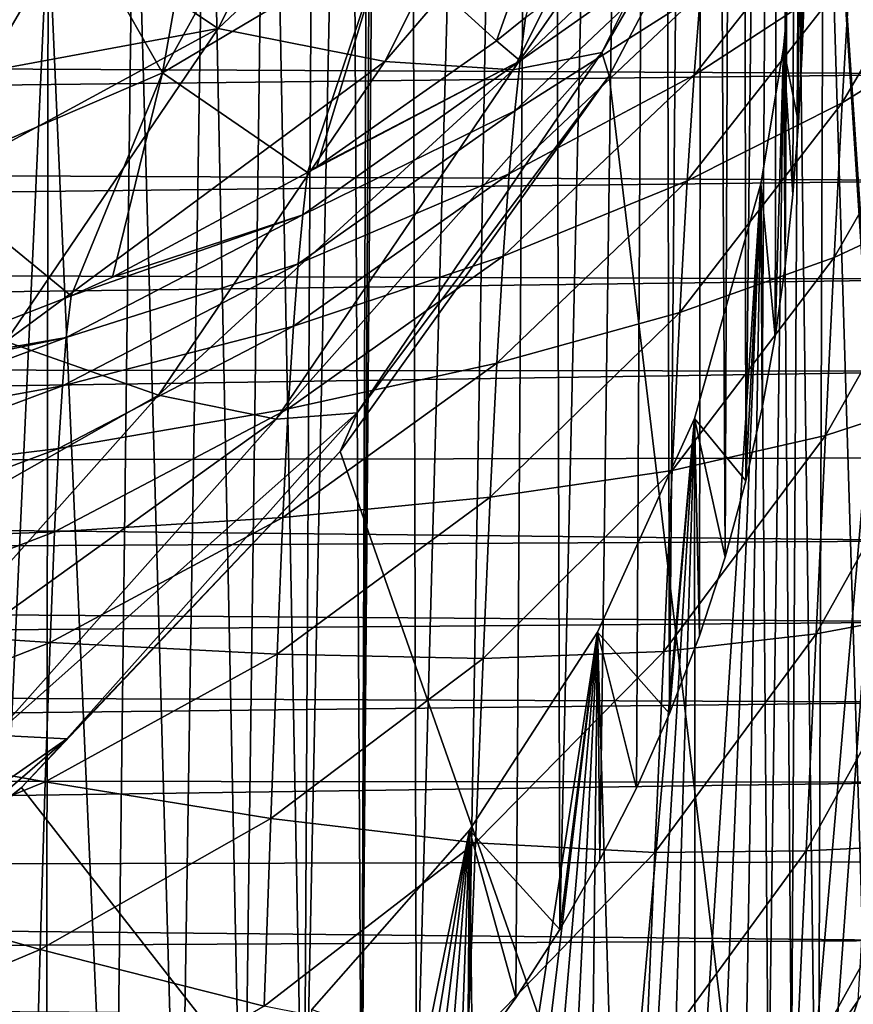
# Model space of a CAD drawing. Header units: metres. Extents: x -26 to 26, y -119 to 32.
# Tile 173 of 208: x 14 to 19, y -34 to -28. Entities that reach past the tile are written whole.
import ezdxf

# ---------------------------------------------------------------- set-up
doc = ezdxf.new("R2010")
doc.units = ezdxf.units.M
doc.layers.add('solid_13_411_041_XXX', color=7, linetype='CONTINUOUS')

msp = doc.modelspace()

# ---------------------------------------------------------------- linework, layer by layer
at = {"layer": 'solid_13_411_041_XXX'}
for points in [[(16.280811, -4.646478, 122.919014), (16.360004, -34.543091, 117.647438), (16.031733, -34.912952, 117.582222)], [(16.123884, -19.66297, 120.271202), (16.280811, -4.646478, 122.919014), (16.031733, -34.912952, 117.582222)], [(16.280811, -4.646478, 122.919014), (17.145494, -5.795763, 122.71637), (16.360004, -34.543091, 117.647438)], [(17.145494, -5.795763, 122.71637), (16.668295, -34.158134, 117.715317), (16.360004, -34.543091, 117.647438)], [(17.145494, -5.795763, 122.71637), (16.955441, -33.759689, 117.785576), (16.668295, -34.158134, 117.715317)], [(17.145494, -5.795763, 122.71637), (17.219847, -33.350311, 117.857758), (16.955441, -33.759689, 117.785576)], [(17.145494, -5.795763, 122.71637), (17.815128, -7.046431, 122.495842), (17.219847, -33.350311, 117.857758)], [(17.815128, -7.046431, 122.495842), (17.460356, -32.932529, 117.931427), (17.219847, -33.350311, 117.857758)], [(17.815128, -7.046431, 122.495842), (17.678829, -32.503811, 118.007019), (17.460356, -32.932529, 117.931427)], [(17.815128, -7.046431, 122.495842), (17.878262, -32.057068, 118.085793), (17.678829, -32.503811, 118.007019)], [(17.815128, -7.046431, 122.495842), (18.085045, -7.730932, 122.375145), (17.878262, -32.057068, 118.085793)], [(18.085045, -7.730932, 122.375145), (18.057745, -31.590561, 118.168053), (17.878262, -32.057068, 118.085793)], [(18.085045, -7.730932, 122.375145), (18.211599, -31.118292, 118.25132), (18.057745, -31.590561, 118.168053)], [(18.085045, -7.730932, 122.375145), (18.302624, -8.440115, 122.250099), (18.211599, -31.118292, 118.25132)], [(18.302624, -8.440115, 122.250099), (18.335875, -30.661213, 118.331917), (18.211599, -31.118292, 118.25132)], [(18.302624, -8.440115, 122.250099), (18.561951, -9.74549, 122.019928), (18.335875, -30.661213, 118.331917)], [(18.561951, -9.74549, 122.019928), (18.433546, -30.224421, 118.408936), (18.335875, -30.661213, 118.331917)], [(18.561951, -9.74549, 122.019928), (18.510403, -29.799055, 118.48394), (18.433546, -30.224421, 118.408936)], [(18.561951, -9.74549, 122.019928), (18.570942, -29.374105, 118.558868), (18.510403, -29.799055, 118.48394)], [(18.561951, -9.74549, 122.019928), (18.677021, -11.009686, 121.797012), (18.570942, -29.374105, 118.558868)], [(18.677021, -11.009686, 121.797012), (18.617283, -28.94495, 118.634544), (18.570942, -29.374105, 118.558868)], [(18.677021, -11.009686, 121.797012), (18.650877, -28.514311, 118.710472), (18.617283, -28.94495, 118.634544)], [(18.677021, -11.009686, 121.797012), (18.673748, -28.083735, 118.7864), (18.650877, -28.514311, 118.710472)], [(18.677021, -11.009686, 121.797012), (18.688059, -27.650946, 118.862709), (18.673748, -28.083735, 118.7864)], [(16.082806, -20.795771, 120.071465), (16.123884, -19.66297, 120.271202), (16.031733, -34.912952, 117.582222)], [(15.959779, -21.922756, 119.872742), (16.082806, -20.795771, 120.071465), (16.031733, -34.912952, 117.582222)], [(15.959779, -21.922756, 119.872742), (16.031733, -34.912952, 117.582222), (15.68478, -35.266136, 117.519943)], [(15.755413, -23.038301, 119.676041), (15.959779, -21.922756, 119.872742), (15.68478, -35.266136, 117.519943)], [(15.470774, -24.13658, 119.482384), (15.755413, -23.038301, 119.676041), (15.68478, -35.266136, 117.519943)], [(19.649342, -38.367641, 105.752617), (19.739799, -23.191025, 108.428581), (18.802826, -25.787367, 107.970787)], [(15.107297, -25.212082, 119.292747), (15.470774, -24.13658, 119.482384), (15.320357, -35.601425, 117.460823)], [(15.470774, -24.13658, 119.482384), (15.68478, -35.266136, 117.519943), (15.320357, -35.601425, 117.460823)], [(19.52829, -25.035185, 111.200523), (18.745743, -34.143559, 109.594475), (18.651497, -27.115932, 110.833633)], [(19.52829, -25.035185, 111.200523), (18.878086, -33.962112, 109.626465), (18.745743, -34.143559, 109.594475)], [(19.52829, -25.035185, 111.200523), (19.00684, -33.7785, 109.658844), (18.878086, -33.962112, 109.626465)], [(14.66682, -26.259342, 119.108086), (15.107297, -25.212082, 119.292747), (14.940359, -35.917236, 117.405136)], [(15.107297, -25.212082, 119.292747), (15.320357, -35.601425, 117.460823), (14.940359, -35.917236, 117.405136)], [(16.940487, -28.19672, 112.344109), (17.470873, -28.092754, 109.990974), (18.638, -25.762009, 110.401939)], [(18.072182, -25.936729, 112.742592), (16.940487, -28.19672, 112.344109), (18.638, -25.762009, 110.401939)], [(18.802826, -25.787367, 107.970787), (18.638, -25.762009, 110.401939), (17.470873, -28.092754, 109.990974)], [(17.51561, -28.233843, 107.539421), (18.802826, -25.787367, 107.970787), (17.470873, -28.092754, 109.990974)], [(18.75638, -38.605103, 105.710754), (18.802826, -25.787367, 107.970787), (17.51561, -28.233843, 107.539421)], [(18.75638, -38.605103, 105.710754), (19.194639, -38.615013, 105.709), (18.802826, -25.787367, 107.970787)], [(19.63209, -38.644791, 105.703751), (19.649342, -38.367641, 105.752617), (18.802826, -25.787367, 107.970787)], [(19.194639, -38.615013, 105.709), (19.63209, -38.644791, 105.703751), (18.802826, -25.787367, 107.970787)], [(16.184893, -25.924938, 117.177727), (14.151633, -27.272926, 118.929367), (15.17138, -27.948915, 116.820854)], [(16.184893, -25.924938, 117.177727), (15.17138, -27.948915, 116.820854), (17.250486, -25.991304, 115.012215)], [(16.170246, -28.148539, 114.631844), (16.940487, -28.19672, 112.344109), (18.072182, -25.936729, 112.742592)], [(17.250486, -25.991304, 115.012215), (16.170246, -28.148539, 114.631844), (18.072182, -25.936729, 112.742592)], [(15.17138, -27.948915, 116.820854), (16.170246, -28.148539, 114.631844), (17.250486, -25.991304, 115.012215)], [(14.151633, -27.272926, 118.929367), (14.66682, -26.259342, 119.108086), (14.546347, -36.212463, 117.353081)], [(14.66682, -26.259342, 119.108086), (14.940359, -35.917236, 117.405136), (14.546347, -36.212463, 117.353081)], [(14.837893, -28.214962, 52.808937), (15.071525, -26.901194, 46.127235), (15.806993, -26.460638, 46.127232)], [(14.837893, -28.214962, 52.808937), (15.806993, -26.460638, 46.127232), (16.176647, -27.420824, 52.809547)], [(16.176647, -27.420824, 52.809547), (17.398533, -26.456202, 52.810539), (16.840719, -28.023726, 59.504185)], [(17.398533, -26.456202, 52.810539), (17.01355, -27.883701, 59.504192), (16.840719, -28.023726, 59.504185)], [(14.837893, -28.214962, 52.808937), (14.310591, -27.286709, 46.127251), (15.071525, -26.901194, 46.127235)], [(19.002916, -26.993954, 66.680756), (18.024721, -28.22891, 66.492111), (18.064157, -27.736111, 64.783386)], [(19.002916, -26.993954, 66.680756), (18.959454, -27.620661, 68.383392), (18.024721, -28.22891, 66.492111)], [(19.713867, -27.021961, 70.324554), (18.913435, -28.395479, 69.999519), (18.959454, -27.620661, 68.383392)], [(19.713867, -27.021961, 70.324554), (19.664738, -27.929558, 71.905045), (18.913435, -28.395479, 69.999519)], [(18.137093, -27.044569, 61.274658), (16.982328, -28.144392, 61.232037), (17.01355, -27.883701, 59.504192)], [(18.137093, -27.044569, 61.274658), (18.101583, -27.35342, 63.037827), (16.982328, -28.144392, 61.232037)], [(18.560354, -28.068016, 110.665756), (18.651497, -27.115932, 110.833633), (18.609856, -34.322762, 109.562874)], [(18.560354, -28.068016, 110.665756), (18.650877, -28.514311, 118.710472), (18.651497, -27.115932, 110.833633)], [(18.651497, -27.115932, 110.833633), (18.745743, -34.143559, 109.594475), (18.609856, -34.322762, 109.562874)], [(18.673748, -28.083735, 118.7864), (18.651497, -27.115932, 110.833633), (18.650877, -28.514311, 118.710472)], [(18.688059, -27.650946, 118.862709), (18.651497, -27.115932, 110.833633), (18.673748, -28.083735, 118.7864)], [(13.408863, -28.830992, 52.808781), (13.518005, -27.619635, 46.127312), (14.310591, -27.286709, 46.127251)], [(13.408863, -28.830992, 52.808781), (14.310591, -27.286709, 46.127251), (14.837893, -28.214962, 52.808937)], [(13.564299, -28.247799, 118.757469), (14.151633, -27.272926, 118.929367), (13.719952, -36.73901, 117.260239)], [(15.17138, -27.948915, 116.820854), (14.151633, -27.272926, 118.929367), (13.564299, -28.247799, 118.757469)], [(14.151633, -27.272926, 118.929367), (14.139245, -36.486561, 117.304749), (13.719952, -36.73901, 117.260239)], [(14.151633, -27.272926, 118.929367), (14.546347, -36.212463, 117.353081), (14.139245, -36.486561, 117.304749)], [(-19.77141, -28.027191, 145.139359), (19.785156, -27.527964, 145.139313), (-19.789118, -27.380787, 145.139297)], [(18.101583, -27.35342, 63.037827), (16.950056, -28.443745, 62.952194), (16.982328, -28.144392, 61.232037)], [(18.101583, -27.35342, 63.037827), (18.064157, -27.736111, 64.783386), (16.950056, -28.443745, 62.952194)], [(14.837893, -28.214962, 52.808937), (16.176647, -27.420824, 52.809547), (15.706889, -28.813856, 59.504162)], [(16.176647, -27.420824, 52.809547), (15.762762, -28.779572, 59.504162), (15.706889, -28.813856, 59.504162)], [(16.176647, -27.420824, 52.809547), (16.840719, -28.023726, 59.504185), (15.762762, -28.779572, 59.504162)], [(-19.77141, -28.027191, 145.139359), (19.766054, -28.220932, 145.139374), (19.785156, -27.527964, 145.139313)], [(18.959454, -27.620661, 68.383392), (17.983133, -28.862556, 68.139809), (18.024721, -28.22891, 66.492111)], [(18.959454, -27.620661, 68.383392), (18.913435, -28.395479, 69.999519), (17.983133, -28.862556, 68.139809)], [(18.064157, -27.736111, 64.783386), (16.916027, -28.820988, 64.65361), (16.950056, -28.443745, 62.952194)], [(18.064157, -27.736111, 64.783386), (18.024721, -28.22891, 66.492111), (16.916027, -28.820988, 64.65361)], [(16.982328, -28.144392, 61.232037), (16.840719, -28.023726, 59.504185), (17.01355, -27.883701, 59.504192)], [(15.17138, -27.948915, 116.820854), (13.564299, -28.247799, 118.757469), (12.907866, -29.178883, 118.593292)], [(15.17138, -27.948915, 116.820854), (12.907866, -29.178883, 118.593292), (13.898282, -29.825298, 116.490013)], [(15.17138, -27.948915, 116.820854), (13.898282, -29.825298, 116.490013), (16.170246, -28.148539, 114.631844)], [(19.664738, -27.929558, 71.905045), (18.864576, -29.323374, 71.502632), (18.913435, -28.395479, 69.999519)], [(19.664738, -27.929558, 71.905045), (19.612125, -28.975149, 73.369812), (18.864576, -29.323374, 71.502632)], [(-19.753374, -28.673843, 145.13942), (19.766054, -28.220932, 145.139374), (-19.77141, -28.027191, 145.139359)], [(16.982328, -28.144392, 61.232037), (15.762762, -28.779572, 59.504162), (16.840719, -28.023726, 59.504185)], [(15.518934, -30.291903, 111.974686), (16.004814, -30.253536, 109.609985), (17.470873, -28.092754, 109.990974)], [(16.940487, -28.19672, 112.344109), (15.518934, -30.291903, 111.974686), (17.470873, -28.092754, 109.990974)], [(17.51561, -28.233843, 107.539421), (17.470873, -28.092754, 109.990974), (16.004814, -30.253536, 109.609985)], [(18.424355, -28.880316, 110.522522), (18.560354, -28.068016, 110.665756), (18.470404, -34.499763, 109.531662)], [(18.424355, -28.880316, 110.522522), (18.510403, -29.799055, 118.48394), (18.560354, -28.068016, 110.665756)], [(18.560354, -28.068016, 110.665756), (18.609856, -34.322762, 109.562874), (18.470404, -34.499763, 109.531662)], [(18.560354, -28.068016, 110.665756), (18.510403, -29.799055, 118.48394), (18.570942, -29.374105, 118.558868)], [(18.560354, -28.068016, 110.665756), (18.570942, -29.374105, 118.558868), (18.617283, -28.94495, 118.634544)], [(18.560354, -28.068016, 110.665756), (18.617283, -28.94495, 118.634544), (18.650877, -28.514311, 118.710472)], [(13.898282, -29.825298, 116.490013), (14.813329, -30.14846, 114.279221), (16.170246, -28.148539, 114.631844)], [(16.170246, -28.148539, 114.631844), (14.813329, -30.14846, 114.279221), (16.940487, -28.19672, 112.344109)], [(16.982328, -28.144392, 61.232037), (15.679088, -29.066658, 61.192509), (15.706889, -28.813856, 59.504162)], [(16.982328, -28.144392, 61.232037), (16.950056, -28.443745, 62.952194), (15.679088, -29.066658, 61.192509)], [(16.982328, -28.144392, 61.232037), (15.706889, -28.813856, 59.504162), (15.762762, -28.779572, 59.504162)], [(14.813329, -30.14846, 114.279221), (15.518934, -30.291903, 111.974686), (16.940487, -28.19672, 112.344109)], [(-19.753374, -28.673843, 145.13942), (19.748163, -28.860851, 145.139435), (19.766054, -28.220932, 145.139374)], [(13.408863, -28.830992, 52.808781), (14.837893, -28.214962, 52.808937), (14.289744, -29.552618, 59.504135)], [(14.837893, -28.214962, 52.808937), (14.538683, -29.439487, 59.504139), (14.289744, -29.552618, 59.504135)], [(14.837893, -28.214962, 52.808937), (15.706889, -28.813856, 59.504162), (14.538683, -29.439487, 59.504139)], [(15.902079, -30.48497, 107.142502), (17.51561, -28.233843, 107.539421), (16.004814, -30.253536, 109.609985)], [(18.75638, -38.605103, 105.710754), (17.51561, -28.233843, 107.539421), (15.902079, -30.48497, 107.142502)], [(18.024721, -28.22891, 66.492111), (16.880157, -29.314339, 66.315582), (16.916027, -28.820988, 64.65361)], [(18.024721, -28.22891, 66.492111), (17.983133, -28.862556, 68.139809), (16.880157, -29.314339, 66.315582)], [(16.950056, -28.443745, 62.952194), (15.651484, -29.359491, 62.87278), (15.679088, -29.066658, 61.192509)], [(16.950056, -28.443745, 62.952194), (16.916027, -28.820988, 64.65361), (15.651484, -29.359491, 62.87278)], [(18.913435, -28.395479, 69.999519), (17.939188, -29.65152, 69.693184), (17.983133, -28.862556, 68.139809)], [(18.913435, -28.395479, 69.999519), (18.864576, -29.323374, 71.502632), (17.939188, -29.65152, 69.693184)], [(-19.734779, -29.319645, 145.139465), (19.748163, -28.860851, 145.139435), (-19.753374, -28.673843, 145.13942)], [(-19.734779, -29.319645, 145.139465), (19.730684, -29.452879, 145.139481), (19.748163, -28.860851, 145.139435)], [(13.408863, -28.830992, 52.808781), (14.289744, -29.552618, 59.504135), (13.140979, -29.997355, 59.50412)], [(15.679088, -29.066658, 61.192509), (14.538683, -29.439487, 59.504139), (15.706889, -28.813856, 59.504162)], [(16.916027, -28.820988, 64.65361), (15.622283, -29.733917, 64.533279), (15.651484, -29.359491, 62.87278)], [(16.916027, -28.820988, 64.65361), (16.880157, -29.314339, 66.315582), (15.622283, -29.733917, 64.533279)], [(17.983133, -28.862556, 68.139809), (16.842316, -29.955814, 67.911995), (16.880157, -29.314339, 66.315582)], [(17.983133, -28.862556, 68.139809), (17.939188, -29.65152, 69.693184), (16.842316, -29.955814, 67.911995)], [(18.02648, -30.288435, 110.274239), (18.424355, -28.880316, 110.522522), (18.031445, -35.016315, 109.440582)], [(18.02648, -30.288435, 110.274239), (18.335875, -30.661213, 118.331917), (18.424355, -28.880316, 110.522522)], [(18.424355, -28.880316, 110.522522), (18.18117, -34.846577, 109.470512), (18.031445, -35.016315, 109.440582)], [(18.424355, -28.880316, 110.522522), (18.327511, -34.674366, 109.500877), (18.18117, -34.846577, 109.470512)], [(18.424355, -28.880316, 110.522522), (18.470404, -34.499763, 109.531662), (18.327511, -34.674366, 109.500877)], [(18.424355, -28.880316, 110.522522), (18.335875, -30.661213, 118.331917), (18.433546, -30.224421, 118.408936)], [(18.424355, -28.880316, 110.522522), (18.433546, -30.224421, 118.408936), (18.510403, -29.799055, 118.48394)], [(19.612125, -28.975149, 73.369812), (18.812483, -30.389797, 72.880318), (18.864576, -29.323374, 71.502632)], [(19.612125, -28.975149, 73.369812), (19.555565, -30.147871, 74.710548), (18.812483, -30.389797, 72.880318)], [(15.679088, -29.066658, 61.192509), (14.260684, -29.802977, 61.156246), (14.289744, -29.552618, 59.504135)], [(15.679088, -29.066658, 61.192509), (15.651484, -29.359491, 62.87278), (14.260684, -29.802977, 61.156246)], [(15.679088, -29.066658, 61.192509), (14.289744, -29.552618, 59.504135), (14.538683, -29.439487, 59.504139)], [(-19.713844, -29.962299, 145.139526), (19.730684, -29.452879, 145.139481), (-19.734779, -29.319645, 145.139465)], [(16.880157, -29.314339, 66.315582), (15.591411, -30.229927, 66.151939), (15.622283, -29.733917, 64.533279)], [(16.880157, -29.314339, 66.315582), (16.842316, -29.955814, 67.911995), (15.591411, -30.229927, 66.151939)], [(18.864576, -29.323374, 71.502632), (17.89262, -30.598686, 71.123756), (17.939188, -29.65152, 69.693184)], [(18.864576, -29.323374, 71.502632), (18.812483, -30.389797, 72.880318), (17.89262, -30.598686, 71.123756)], [(15.651484, -29.359491, 62.87278), (14.238502, -30.092495, 62.799927), (14.260684, -29.802977, 61.156246)], [(15.651484, -29.359491, 62.87278), (15.622283, -29.733917, 64.533279), (14.238502, -30.092495, 62.799927)], [(-19.713844, -29.962299, 145.139526), (19.712641, -30.003101, 145.139526), (19.730684, -29.452879, 145.139481)], [(14.260684, -29.802977, 61.156246), (13.140979, -29.997355, 59.50412), (14.289744, -29.552618, 59.504135)], [(17.939188, -29.65152, 69.693184), (16.802311, -30.759243, 69.406891), (16.842316, -29.955814, 67.911995)], [(17.939188, -29.65152, 69.693184), (17.89262, -30.598686, 71.123756), (16.802311, -30.759243, 69.406891)], [(15.622283, -29.733917, 64.533279), (14.214885, -30.466953, 64.422905), (14.238502, -30.092495, 62.799927)], [(15.622283, -29.733917, 64.533279), (15.591411, -30.229927, 66.151939), (14.214885, -30.466953, 64.422905)], [(14.260684, -29.802977, 61.156246), (12.760803, -30.359564, 61.123398), (12.791036, -30.110107, 59.504116)], [(14.260684, -29.802977, 61.156246), (14.238502, -30.092495, 62.799927), (12.760803, -30.359564, 61.123398)], [(14.260684, -29.802977, 61.156246), (12.791036, -30.110107, 59.504116), (13.140979, -29.997355, 59.50412)], [(13.898282, -29.825298, 116.490013), (12.38738, -31.521978, 116.190849), (14.813329, -30.14846, 114.279221)], [(-19.686785, -30.598471, 145.139572), (19.712641, -30.003101, 145.139526), (-19.713844, -29.962299, 145.139526)], [(16.842316, -29.955814, 67.911995), (15.558745, -30.880711, 67.70092), (15.591411, -30.229927, 66.151939)], [(16.842316, -29.955814, 67.911995), (16.802311, -30.759243, 69.406891), (15.558745, -30.880711, 67.70092)], [(-19.686785, -30.598471, 145.139572), (19.690474, -30.523539, 145.139572), (19.712641, -30.003101, 145.139526)], [(14.238502, -30.092495, 62.799927), (12.744124, -30.648804, 62.73394), (12.760803, -30.359564, 61.123398)], [(14.238502, -30.092495, 62.799927), (14.214885, -30.466953, 64.422905), (12.744124, -30.648804, 62.73394)], [(12.38738, -31.521978, 116.190849), (13.202951, -31.956848, 113.960358), (14.813329, -30.14846, 114.279221)], [(14.813329, -30.14846, 114.279221), (13.202951, -31.956848, 113.960358), (15.518934, -30.291903, 111.974686)], [(19.555565, -30.147871, 74.710548), (18.756725, -31.578968, 74.126495), (18.812483, -30.389797, 72.880318)], [(19.555565, -30.147871, 74.710548), (19.494545, -31.439833, 75.926132), (18.756725, -31.578968, 74.126495)], [(13.831849, -32.186432, 111.64064), (14.264908, -32.207378, 109.26548), (16.004814, -30.253536, 109.609985)], [(15.518934, -30.291903, 111.974686), (13.831849, -32.186432, 111.64064), (16.004814, -30.253536, 109.609985)], [(15.591411, -30.229927, 66.151939), (14.189765, -30.967951, 66.001892), (14.214885, -30.466953, 64.422905)], [(15.591411, -30.229927, 66.151939), (15.558745, -30.880711, 67.70092), (14.189765, -30.967951, 66.001892)], [(15.902079, -30.48497, 107.142502), (16.004814, -30.253536, 109.609985), (14.264908, -32.207378, 109.26548)], [(13.202951, -31.956848, 113.960358), (13.831849, -32.186432, 111.64064), (15.518934, -30.291903, 111.974686)], [(17.446339, -31.569057, 110.048431), (18.02648, -30.288435, 110.274239), (17.562912, -35.509441, 109.35363)], [(17.446339, -31.569057, 110.048431), (17.878262, -32.057068, 118.085793), (18.02648, -30.288435, 110.274239)], [(18.02648, -30.288435, 110.274239), (17.722231, -35.347832, 109.382126), (17.562912, -35.509441, 109.35363)], [(18.02648, -30.288435, 110.274239), (17.878489, -35.183372, 109.411125), (17.722231, -35.347832, 109.382126)], [(18.02648, -30.288435, 110.274239), (17.878262, -32.057068, 118.085793), (18.057745, -31.590561, 118.168053)], [(18.02648, -30.288435, 110.274239), (18.031445, -35.016315, 109.440582), (17.878489, -35.183372, 109.411125)], [(18.02648, -30.288435, 110.274239), (18.057745, -31.590561, 118.168053), (18.211599, -31.118292, 118.25132)], [(18.02648, -30.288435, 110.274239), (18.211599, -31.118292, 118.25132), (18.335875, -30.661213, 118.331917)], [(18.812483, -30.389797, 72.880318), (17.843067, -31.684874, 72.419907), (17.89262, -30.598686, 71.123756)], [(18.812483, -30.389797, 72.880318), (18.756725, -31.578968, 74.126495), (17.843067, -31.684874, 72.419907)], [(14.214885, -30.466953, 64.422905), (12.726172, -31.025984, 64.322945), (12.744124, -30.648804, 62.73394)], [(14.214885, -30.466953, 64.422905), (14.189765, -30.967951, 66.001892), (12.726172, -31.025984, 64.322945)], [(13.992323, -32.498756, 106.78743), (15.902079, -30.48497, 107.142502), (14.264908, -32.207378, 109.26548)], [(18.75638, -38.605103, 105.710754), (15.902079, -30.48497, 107.142502), (13.992323, -32.498756, 106.78743)], [(-19.686785, -30.598471, 145.139572), (19.662628, -31.021883, 145.139618), (19.690474, -30.523539, 145.139572)], [(-19.649075, -31.223661, 145.139633), (19.662628, -31.021883, 145.139618), (-19.686785, -30.598471, 145.139572)], [(17.89262, -30.598686, 71.123756), (16.759905, -31.72559, 70.769989), (16.802311, -30.759243, 69.406891)], [(17.89262, -30.598686, 71.123756), (17.843067, -31.684874, 72.419907), (16.759905, -31.72559, 70.769989)], [(16.802311, -30.759243, 69.406891), (15.524114, -31.699501, 69.1418), (15.558745, -30.880711, 67.70092)], [(16.802311, -30.759243, 69.406891), (16.759905, -31.72559, 70.769989), (15.524114, -31.699501, 69.1418)], [(15.558745, -30.880711, 67.70092), (14.16303, -31.629736, 67.507439), (14.189765, -30.967951, 66.001892)], [(15.558745, -30.880711, 67.70092), (15.524114, -31.699501, 69.1418), (14.16303, -31.629736, 67.507439)], [(14.189765, -30.967951, 66.001892), (12.706886, -31.534134, 65.866013), (12.726172, -31.025984, 64.322945)], [(14.189765, -30.967951, 66.001892), (14.16303, -31.629736, 67.507439), (12.706886, -31.534134, 65.866013)], [(-19.649075, -31.223661, 145.139633), (19.627504, -31.506321, 145.139648), (19.662628, -31.021883, 145.139618)], [(-19.598341, -31.833008, 145.139679), (19.627504, -31.506321, 145.139648), (-19.649075, -31.223661, 145.139633)], [(19.494545, -31.439833, 75.926132), (18.696823, -32.879265, 75.244354), (18.756725, -31.578968, 74.126495)], [(19.494545, -31.439833, 75.926132), (19.428593, -32.84288, 77.015251), (18.696823, -32.879265, 75.244354)], [(-19.598341, -31.833008, 145.139679), (19.582844, -31.988018, 145.139694), (19.627504, -31.506321, 145.139648)], [(14.16303, -31.629736, 67.507439), (12.686164, -32.20845, 67.332306), (12.706886, -31.534134, 65.866013)], [(16.678545, -32.755447, 109.839233), (17.446339, -31.569057, 110.048431), (16.723127, -36.271908, 109.219185)], [(16.678545, -32.755447, 109.839233), (17.219847, -33.350311, 117.857758), (17.446339, -31.569057, 110.048431)], [(17.446339, -31.569057, 110.048431), (16.896544, -36.125744, 109.244965), (16.723127, -36.271908, 109.219185)], [(17.446339, -31.569057, 110.048431), (17.067354, -35.976315, 109.271309), (16.896544, -36.125744, 109.244965)], [(17.446339, -31.569057, 110.048431), (17.235355, -35.823784, 109.298203), (17.067354, -35.976315, 109.271309)], [(17.446339, -31.569057, 110.048431), (17.219847, -33.350311, 117.857758), (17.460356, -32.932529, 117.931427)], [(17.446339, -31.569057, 110.048431), (17.400621, -35.668083, 109.325661), (17.235355, -35.823784, 109.298203)], [(17.446339, -31.569057, 110.048431), (17.562912, -35.509441, 109.35363), (17.400621, -35.668083, 109.325661)], [(17.446339, -31.569057, 110.048431), (17.460356, -32.932529, 117.931427), (17.678829, -32.503811, 118.007019)], [(17.446339, -31.569057, 110.048431), (17.678829, -32.503811, 118.007019), (17.878262, -32.057068, 118.085793)], [(14.16303, -31.629736, 67.507439), (14.134525, -32.465008, 68.898956), (12.686164, -32.20845, 67.332306)], [(15.524114, -31.699501, 69.1418), (14.134525, -32.465008, 68.898956), (14.16303, -31.629736, 67.507439)], [(18.756725, -31.578968, 74.126495), (17.790133, -32.889751, 73.577644), (17.843067, -31.684874, 72.419907)], [(18.756725, -31.578968, 74.126495), (18.696823, -32.879265, 75.244354), (17.790133, -32.889751, 73.577644)], [(17.843067, -31.684874, 72.419907), (16.714762, -32.831409, 71.990379), (16.759905, -31.72559, 70.769989)], [(17.843067, -31.684874, 72.419907), (17.790133, -32.889751, 73.577644), (16.714762, -32.831409, 71.990379)], [(15.524114, -31.699501, 69.1418), (15.487298, -32.685513, 70.442673), (14.134525, -32.465008, 68.898956)], [(16.759905, -31.72559, 70.769989), (15.487298, -32.685513, 70.442673), (15.524114, -31.699501, 69.1418)], [(16.759905, -31.72559, 70.769989), (16.714762, -32.831409, 71.990379), (15.487298, -32.685513, 70.442673)], [(-19.5322, -32.431168, 145.13974), (19.582844, -31.988018, 145.139694), (-19.598341, -31.833008, 145.139679)], [(-19.5322, -32.431168, 145.13974), (19.527588, -32.467281, 145.13974), (19.582844, -31.988018, 145.139694)], [(13.831849, -32.186432, 111.64064), (11.908097, -33.847885, 111.347687), (14.264908, -32.207378, 109.26548)], [(11.908097, -33.847885, 111.347687), (12.280926, -33.920853, 108.963356), (14.264908, -32.207378, 109.26548)], [(13.992323, -32.498756, 106.78743), (14.264908, -32.207378, 109.26548), (12.280926, -33.920853, 108.963356)], [(14.134525, -32.465008, 68.898956), (12.663868, -33.061157, 68.679253), (12.686164, -32.20845, 67.332306)], [(-19.447968, -33.025414, 145.139786), (19.527588, -32.467281, 145.13974), (-19.5322, -32.431168, 145.13974)], [(-19.447968, -33.025414, 145.139786), (19.460733, -32.944485, 145.139786), (19.527588, -32.467281, 145.13974)], [(11.821963, -34.237648, 106.480827), (13.992323, -32.498756, 106.78743), (12.280926, -33.920853, 108.963356)], [(18.75638, -38.605103, 105.710754), (13.992323, -32.498756, 106.78743), (11.821963, -34.237648, 106.480827)], [(14.134525, -32.465008, 68.898956), (14.104054, -33.471394, 70.143028), (12.663868, -33.061157, 68.679253)], [(15.487298, -32.685513, 70.442673), (14.104054, -33.471394, 70.143028), (14.134525, -32.465008, 68.898956)], [(15.487298, -32.685513, 70.442673), (15.447994, -33.811413, 71.593285), (14.104054, -33.471394, 70.143028)], [(16.714762, -32.831409, 71.990379), (15.447994, -33.811413, 71.593285), (15.487298, -32.685513, 70.442673)], [(15.732632, -33.830322, 109.649704), (16.678545, -32.755447, 109.839233), (15.820303, -36.95134, 109.099388)], [(15.732632, -33.830322, 109.649704), (16.668295, -34.158134, 117.715317), (16.678545, -32.755447, 109.839233)], [(16.678545, -32.755447, 109.839233), (16.005383, -36.82246, 109.122108), (15.820303, -36.95134, 109.099388)], [(16.678545, -32.755447, 109.839233), (16.188292, -36.690025, 109.145462), (16.005383, -36.82246, 109.122108)], [(16.678545, -32.755447, 109.839233), (16.368908, -36.554104, 109.169426), (16.188292, -36.690025, 109.145462)], [(16.678545, -32.755447, 109.839233), (16.547266, -36.41468, 109.194016), (16.368908, -36.554104, 109.169426)], [(16.678545, -32.755447, 109.839233), (16.723127, -36.271908, 109.219185), (16.547266, -36.41468, 109.194016)], [(16.678545, -32.755447, 109.839233), (16.668295, -34.158134, 117.715317), (16.955441, -33.759689, 117.785576)], [(16.678545, -32.755447, 109.839233), (16.955441, -33.759689, 117.785576), (17.219847, -33.350311, 117.857758)], [(16.714762, -32.831409, 71.990379), (16.666517, -34.052185, 73.06601), (15.447994, -33.811413, 71.593285)], [(17.790133, -32.889751, 73.577644), (16.666517, -34.052185, 73.06601), (16.714762, -32.831409, 71.990379)], [(19.428593, -32.84288, 77.015251), (18.632343, -34.279995, 76.236931), (18.696823, -32.879265, 75.244354)], [(19.428593, -32.84288, 77.015251), (19.35734, -34.347557, 77.974319), (18.632343, -34.279995, 76.236931)], [(17.790133, -32.889751, 73.577644), (17.733372, -34.198242, 74.604126), (16.666517, -34.052185, 73.06601)], [(18.696823, -32.879265, 75.244354), (17.733372, -34.198242, 74.604126), (17.790133, -32.889751, 73.577644)], [(18.696823, -32.879265, 75.244354), (18.632343, -34.279995, 76.236931), (17.733372, -34.198242, 74.604126)], [(-19.447968, -33.025414, 145.139786), (19.381628, -33.41666, 145.139816), (19.460733, -32.944485, 145.139786)], [(-19.343668, -33.618862, 145.139832), (19.381628, -33.41666, 145.139816), (-19.447968, -33.025414, 145.139786)], [(14.104054, -33.471394, 70.143028), (12.639825, -34.088463, 69.872093), (12.663868, -33.061157, 68.679253)], [(19.253475, -33.404919, 109.724716), (19.009937, -34.974949, 121.282448), (18.268515, -36.083134, 121.161407)], [(19.131966, -33.59277, 109.691589), (19.253475, -33.404919, 109.724716), (18.268515, -36.083134, 121.161407)], [(-19.343668, -33.618862, 145.139832), (19.290791, -33.880146, 145.139862), (19.381628, -33.41666, 145.139816)], [(14.104054, -33.471394, 70.143028), (14.071346, -34.618042, 71.230011), (12.639825, -34.088463, 69.872093)], [(15.447994, -33.811413, 71.593285), (14.071346, -34.618042, 71.230011), (14.104054, -33.471394, 70.143028)], [(-19.219826, -34.200226, 145.139893), (19.290791, -33.880146, 145.139862), (-19.343668, -33.618862, 145.139832)], [(19.00684, -33.7785, 109.658844), (19.131966, -33.59277, 109.691589), (18.268515, -36.083134, 121.161407)], [(18.878086, -33.962112, 109.626465), (19.00684, -33.7785, 109.658844), (18.268515, -36.083134, 121.161407)]]:
    msp.add_3dface(points, dxfattribs=at)

doc.saveas('drawing.dxf')
